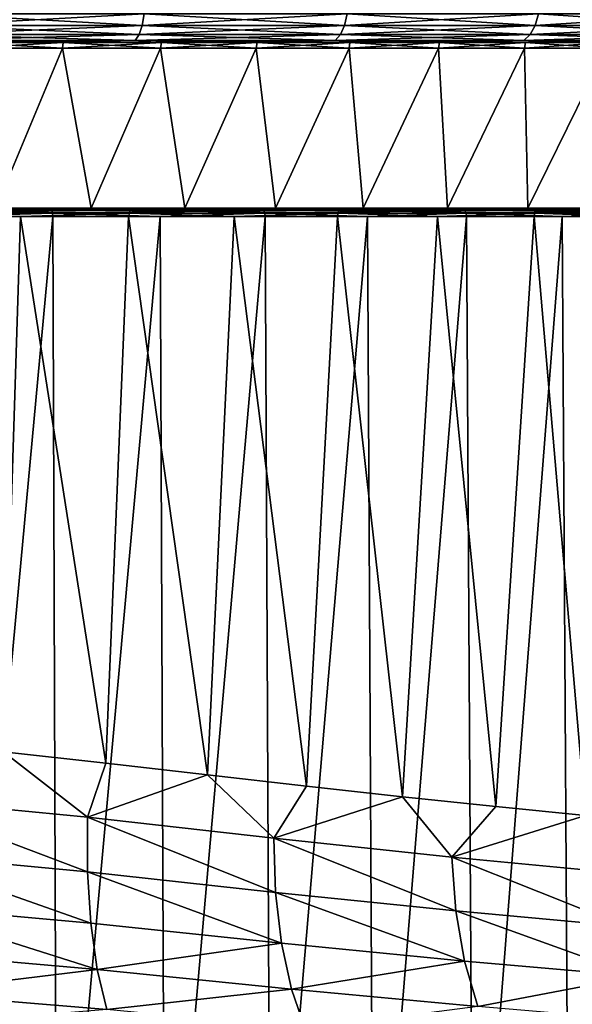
# Model space of a CAD drawing. Header units: metres. Extents: x -136 to 36, y -263 to -20.
# Tile 89 of 99: x 6.35 to 13.03, y -67.13 to -55.22. Entities that reach past the tile are written whole.
import ezdxf

# ---------------------------------------------------------------- set-up
doc = ezdxf.new("R2010")
doc.units = ezdxf.units.M
doc.layers.add('solid_11_382_034_XXX', color=7, linetype='CONTINUOUS')

msp = doc.modelspace()

# ---------------------------------------------------------------- linework, layer by layer
at = {"layer": 'solid_11_382_034_XXX'}
for points in [[(5.298555, -55.15406, 22.356361), (5.282186, -55.29364, 22.287294), (7.833867, -55.29364, 21.523371)], [(7.858143, -55.15406, -21.590071), (7.833867, -55.29364, -21.523371), (5.282186, -55.29364, -22.287294)], [(5.298555, -55.15406, -22.356361), (7.858143, -55.15406, -21.590071), (5.282186, -55.29364, -22.287294)], [(7.858143, -55.15406, 21.590071), (5.298555, -55.15406, 22.356361), (7.833867, -55.29364, 21.523371)], [(7.858143, -55.15406, 21.590071), (7.833867, -55.29364, 21.523371), (10.279608, -55.29364, 20.468382)], [(10.311463, -55.15406, -20.531813), (10.279608, -55.29364, -20.468382), (7.833867, -55.29364, -21.523371)], [(7.858143, -55.15406, -21.590071), (10.311463, -55.15406, -20.531813), (7.833867, -55.29364, -21.523371)], [(10.311463, -55.15406, 20.531813), (7.858143, -55.15406, 21.590071), (10.279608, -55.29364, 20.468382)], [(10.311463, -55.15406, 20.531813), (10.279608, -55.29364, 20.468382), (12.586334, -55.29364, 19.136591)], [(12.625339, -55.15406, -19.195896), (12.586334, -55.29364, -19.136591), (10.279608, -55.29364, -20.468382)], [(10.311463, -55.15406, -20.531813), (12.625339, -55.15406, -19.195896), (10.279608, -55.29364, -20.468382)], [(12.625339, -55.15406, 19.195896), (10.311463, -55.15406, 20.531813), (12.586334, -55.29364, 19.136591)], [(12.625339, -55.15406, 19.195896), (12.586334, -55.29364, 19.136591), (14.722853, -55.29364, 17.546013)], [(14.768478, -55.15406, -17.600388), (14.722853, -55.29364, -17.546013), (12.586334, -55.29364, -19.136591)], [(12.625339, -55.15406, -19.195896), (14.768478, -55.15406, -17.600388), (12.586334, -55.29364, -19.136591)], [(14.768478, -55.15406, 17.600388), (12.625339, -55.15406, 19.195896), (14.722853, -55.29364, 17.546013)], [(5.282186, -55.29364, 22.287294), (5.256663, -55.404415, 22.179604), (7.796014, -55.404415, 21.419373)], [(7.833867, -55.29364, -21.523371), (7.796014, -55.404415, -21.419373), (5.256663, -55.404415, -22.179604)], [(5.282186, -55.29364, -22.287294), (7.833867, -55.29364, -21.523371), (5.256663, -55.404415, -22.179604)], [(7.833867, -55.29364, 21.523371), (5.282186, -55.29364, 22.287294), (7.796014, -55.404415, 21.419373)], [(7.833867, -55.29364, 21.523371), (7.796014, -55.404415, 21.419373), (10.229938, -55.404415, 20.36948)], [(10.279608, -55.29364, -20.468382), (10.229938, -55.404415, -20.36948), (7.796014, -55.404415, -21.419373)], [(7.833867, -55.29364, -21.523371), (10.279608, -55.29364, -20.468382), (7.796014, -55.404415, -21.419373)], [(10.279608, -55.29364, 20.468382), (7.833867, -55.29364, 21.523371), (10.229938, -55.404415, 20.36948)], [(10.279608, -55.29364, 20.468382), (10.229938, -55.404415, 20.36948), (12.525518, -55.404415, 19.044127)], [(12.586334, -55.29364, -19.136591), (12.525518, -55.404415, -19.044127), (10.229938, -55.404415, -20.36948)], [(10.279608, -55.29364, -20.468382), (12.586334, -55.29364, -19.136591), (10.229938, -55.404415, -20.36948)], [(12.586334, -55.29364, 19.136591), (10.279608, -55.29364, 20.468382), (12.525518, -55.404415, 19.044127)], [(12.586334, -55.29364, 19.136591), (12.525518, -55.404415, 19.044127), (14.651713, -55.404415, 17.461231)], [(14.722853, -55.29364, -17.546013), (14.651713, -55.404415, -17.461231), (12.525518, -55.404415, -19.044127)], [(12.586334, -55.29364, -19.136591), (14.722853, -55.29364, -17.546013), (12.525518, -55.404415, -19.044127)], [(14.722853, -55.29364, 17.546013), (12.586334, -55.29364, 19.136591), (14.651713, -55.404415, 17.461231)], [(5.256663, -55.404415, 22.179604), (5.224489, -55.475529, 22.043854), (7.748298, -55.475529, 21.288275)], [(7.796014, -55.404415, -21.419373), (7.748298, -55.475529, -21.288275), (5.224489, -55.475529, -22.043854)], [(5.256663, -55.404415, -22.179604), (7.796014, -55.404415, -21.419373), (5.224489, -55.475529, -22.043854)], [(5.224489, -55.475529, 22.043854), (5.384568, -55.5, 21.846199), (6.693785, -55.5, 21.48123)], [(7.748298, -55.475529, 21.288275), (5.224489, -55.475529, 22.043854), (6.693785, -55.5, 21.48123)], [(5.224489, -55.475529, -22.043854), (7.748298, -55.475529, -21.288275), (5.384568, -55.5, -21.846199)], [(7.796014, -55.404415, 21.419373), (5.256663, -55.404415, 22.179604), (7.748298, -55.475529, 21.288275)], [(7.748298, -55.475529, -21.288275), (6.693785, -55.5, -21.48123), (5.384568, -55.5, -21.846199)], [(7.748298, -55.475529, 21.288275), (6.693785, -55.5, 21.48123), (7.97858, -55.5, 21.037876)], [(7.748298, -55.475529, -21.288275), (7.97858, -55.5, -21.037876), (6.693785, -55.5, -21.48123)], [(7.796014, -55.404415, 21.419373), (7.748298, -55.475529, 21.288275), (10.167325, -55.475529, 20.244808)], [(10.229938, -55.404415, -20.36948), (10.167325, -55.475529, -20.244808), (7.748298, -55.475529, -21.288275)], [(7.796014, -55.404415, -21.419373), (10.229938, -55.404415, -20.36948), (7.748298, -55.475529, -21.288275)], [(7.748298, -55.475529, 21.288275), (7.97858, -55.5, 21.037876), (9.23426, -55.5, 20.517759)], [(10.167325, -55.475529, 20.244808), (7.748298, -55.475529, 21.288275), (9.23426, -55.5, 20.517759)], [(7.748298, -55.475529, -21.288275), (10.167325, -55.475529, -20.244808), (7.97858, -55.5, -21.037876)], [(10.229938, -55.404415, 20.36948), (7.796014, -55.404415, 21.419373), (10.167325, -55.475529, 20.244808)], [(10.167325, -55.475529, -20.244808), (9.23426, -55.5, -20.517759), (7.97858, -55.5, -21.037876)], [(10.167325, -55.475529, 20.244808), (9.23426, -55.5, 20.517759), (10.456244, -55.5, 19.922775)], [(10.167325, -55.475529, -20.244808), (10.456244, -55.5, -19.922775), (9.23426, -55.5, -20.517759)], [(10.229938, -55.404415, 20.36948), (10.167325, -55.475529, 20.244808), (12.448855, -55.475529, 18.927567)], [(12.525518, -55.404415, -19.044127), (12.448855, -55.475529, -18.927567), (10.167325, -55.475529, -20.244808)], [(10.229938, -55.404415, -20.36948), (12.525518, -55.404415, -19.044127), (10.167325, -55.475529, -20.244808)], [(10.167325, -55.475529, 20.244808), (10.456244, -55.5, 19.922775), (11.640078, -55.5, 19.255093)], [(12.448855, -55.475529, 18.927567), (10.167325, -55.475529, 20.244808), (11.640078, -55.5, 19.255093)], [(10.167325, -55.475529, -20.244808), (12.448855, -55.475529, -18.927567), (10.456244, -55.5, -19.922775)], [(12.525518, -55.404415, 19.044127), (10.229938, -55.404415, 20.36948), (12.448855, -55.475529, 18.927567)], [(12.448855, -55.475529, -18.927567), (11.640078, -55.5, -19.255093), (10.456244, -55.5, -19.922775)], [(12.448855, -55.475529, 18.927567), (11.640078, -55.5, 19.255093), (12.781434, -55.5, 18.517153)], [(12.448855, -55.475529, -18.927567), (12.781434, -55.5, -18.517153), (11.640078, -55.5, -19.255093)], [(12.525518, -55.404415, 19.044127), (12.448855, -55.475529, 18.927567), (14.562037, -55.475529, 17.354361)], [(14.651713, -55.404415, -17.461231), (14.562037, -55.475529, -17.354361), (12.448855, -55.475529, -18.927567)], [(12.525518, -55.404415, -19.044127), (14.651713, -55.404415, -17.461231), (12.448855, -55.475529, -18.927567)], [(12.448855, -55.475529, 18.927567), (12.781434, -55.5, 18.517153), (13.876156, -55.5, 17.711643)], [(14.562037, -55.475529, 17.354361), (12.448855, -55.475529, 18.927567), (13.876156, -55.5, 17.711643)], [(12.448855, -55.475529, -18.927567), (14.562037, -55.475529, -17.354361), (12.781434, -55.5, -18.517153)], [(14.651713, -55.404415, 17.461231), (12.525518, -55.404415, 19.044127), (14.562037, -55.475529, 17.354361)], [(14.562037, -55.475529, -17.354361), (13.876156, -55.5, -17.711643), (12.781434, -55.5, -18.517153)], [(5.662873, -55.5, 19.902935), (6.693785, -55.5, 21.48123), (5.384568, -55.5, 21.846199)], [(5.662875, -55.5, -19.902937), (5.384568, -55.5, -21.846199), (6.693785, -55.5, -21.48123)], [(6.869642, -55.566582, 19.494627), (5.662873, -55.5, 19.902935), (5.656506, -55.566582, 19.880552)], [(5.656506, -55.566582, -19.880556), (5.662875, -55.5, -19.902937), (6.877376, -55.5, -19.516577)], [(5.656506, -55.566582, -19.880556), (6.877376, -55.5, -19.516577), (6.869642, -55.566582, -19.494629)], [(6.058716, -57.50309, -18.646811), (5.656506, -55.566582, -19.880556), (6.869642, -55.566582, -19.494629)], [(6.058715, -57.50309, 18.646809), (6.869642, -55.566582, 19.494627), (5.656506, -55.566582, 19.880552)], [(5.662873, -55.5, 19.902935), (6.877377, -55.5, 19.516573), (6.693785, -55.5, 21.48123)], [(6.869642, -55.566582, 19.494627), (6.877377, -55.5, 19.516573), (5.662873, -55.5, 19.902935)], [(6.877376, -55.5, -19.516577), (5.662875, -55.5, -19.902937), (6.693785, -55.5, -21.48123)], [(6.058715, -57.50309, 18.646809), (7.217603, -57.50309, 18.229582), (6.869642, -55.566582, 19.494627)], [(7.217604, -57.50309, -18.229586), (6.058716, -57.50309, -18.646811), (6.869642, -55.566582, -19.494629)], [(6.877377, -55.5, 19.516573), (7.97858, -55.5, 21.037876), (6.693785, -55.5, 21.48123)], [(6.877376, -55.5, -19.516577), (6.693785, -55.5, -21.48123), (7.97858, -55.5, -21.037876)], [(8.05672, -55.566582, 19.03475), (6.877377, -55.5, 19.516573), (6.869642, -55.566582, 19.494627)], [(6.869642, -55.566582, -19.494629), (6.877376, -55.5, -19.516577), (8.065791, -55.5, -19.056183)], [(6.869642, -55.566582, -19.494629), (8.065791, -55.5, -19.056183), (8.05672, -55.566582, -19.034754)], [(7.217604, -57.50309, -18.229586), (6.869642, -55.566582, -19.494629), (8.05672, -55.566582, -19.034754)], [(7.217603, -57.50309, 18.229582), (8.05672, -55.566582, 19.03475), (6.869642, -55.566582, 19.494627)], [(8.065791, -55.5, -19.056183), (6.877376, -55.5, -19.516577), (7.97858, -55.5, -21.037876)], [(6.877377, -55.5, 19.516573), (8.065789, -55.5, 19.056181), (7.97858, -55.5, 21.037876)], [(8.05672, -55.566582, 19.03475), (8.065789, -55.5, 19.056181), (6.877377, -55.5, 19.516573)], [(7.217603, -57.50309, 18.229582), (8.348005, -57.50309, 17.740414), (8.05672, -55.566582, 19.03475)], [(8.348006, -57.50309, -17.740417), (7.217604, -57.50309, -18.229586), (8.05672, -55.566582, -19.034754)], [(9.223607, -55.5, 18.5235), (9.23426, -55.5, 20.517759), (7.97858, -55.5, 21.037876)], [(8.065789, -55.5, 19.056181), (9.223607, -55.5, 18.5235), (7.97858, -55.5, 21.037876)], [(8.065791, -55.5, -19.056183), (7.97858, -55.5, -21.037876), (9.23426, -55.5, -20.517759)], [(9.213235, -55.566582, 18.502668), (8.065789, -55.5, 19.056181), (8.05672, -55.566582, 19.03475)], [(8.05672, -55.566582, -19.034754), (8.065791, -55.5, -19.056183), (9.223608, -55.5, -18.523502)], [(8.05672, -55.566582, -19.034754), (9.223608, -55.5, -18.523502), (9.213235, -55.566582, -18.502672)], [(8.348006, -57.50309, -17.740417), (8.05672, -55.566582, -19.034754), (9.213235, -55.566582, -18.502672)], [(8.348005, -57.50309, 17.740414), (9.213235, -55.566582, 18.502668), (8.05672, -55.566582, 19.03475)], [(9.213235, -55.566582, 18.502668), (9.223607, -55.5, 18.5235), (8.065789, -55.5, 19.056181)], [(9.223608, -55.5, -18.523502), (8.065791, -55.5, -19.056183), (9.23426, -55.5, -20.517759)], [(8.348005, -57.50309, 17.740414), (9.445462, -57.50309, 17.181232), (9.213235, -55.566582, 18.502668)], [(9.445463, -57.50309, -17.181234), (8.348006, -57.50309, -17.740417), (9.213235, -55.566582, -18.502672)], [(10.334802, -55.566582, 17.9004), (9.223607, -55.5, 18.5235), (9.213235, -55.566582, 18.502668)], [(9.213235, -55.566582, -18.502672), (9.223608, -55.5, -18.523502), (10.346438, -55.5, -17.920555)], [(9.213235, -55.566582, -18.502672), (10.346438, -55.5, -17.920555), (10.334802, -55.566582, -17.900404)], [(9.445463, -57.50309, -17.181234), (9.213235, -55.566582, -18.502672), (10.334802, -55.566582, -17.900404)], [(9.445462, -57.50309, 17.181232), (10.334802, -55.566582, 17.9004), (9.213235, -55.566582, 18.502668)], [(9.223607, -55.5, 18.5235), (10.346437, -55.5, 17.920553), (9.23426, -55.5, 20.517759)], [(10.334802, -55.566582, 17.9004), (10.346437, -55.5, 17.920553), (9.223607, -55.5, 18.5235)], [(10.346438, -55.5, -17.920555), (9.223608, -55.5, -18.523502), (9.23426, -55.5, -20.517759)], [(10.346437, -55.5, 17.920553), (10.456244, -55.5, 19.922775), (9.23426, -55.5, 20.517759)], [(10.346438, -55.5, -17.920555), (9.23426, -55.5, -20.517759), (10.456244, -55.5, -19.922775)], [(9.445462, -57.50309, 17.181232), (10.505643, -57.50309, 16.554243), (10.334802, -55.566582, 17.9004)], [(10.505644, -57.50309, -16.554245), (9.445463, -57.50309, -17.181234), (10.334802, -55.566582, -17.900404)], [(11.417165, -55.566582, 17.230228), (10.346437, -55.5, 17.920553), (10.334802, -55.566582, 17.9004)], [(10.334802, -55.566582, -17.900404), (10.346438, -55.5, -17.920555), (11.43002, -55.5, -17.24963)], [(10.334802, -55.566582, -17.900404), (11.43002, -55.5, -17.24963), (11.417165, -55.566582, -17.230232)], [(10.505644, -57.50309, -16.554245), (10.334802, -55.566582, -17.900404), (11.417165, -55.566582, -17.230232)], [(10.505643, -57.50309, 16.554243), (11.417165, -55.566582, 17.230228), (10.334802, -55.566582, 17.9004)], [(10.346437, -55.5, 17.920553), (11.430018, -55.5, 17.249628), (10.456244, -55.5, 19.922775)], [(11.417165, -55.566582, 17.230228), (11.430018, -55.5, 17.249628), (10.346437, -55.5, 17.920553)], [(11.43002, -55.5, -17.24963), (10.346438, -55.5, -17.920555), (10.456244, -55.5, -19.922775)], [(11.430018, -55.5, 17.249628), (11.640078, -55.5, 19.255093), (10.456244, -55.5, 19.922775)], [(11.43002, -55.5, -17.24963), (10.456244, -55.5, -19.922775), (11.640078, -55.5, -19.255093)], [(10.505643, -57.50309, 16.554243), (11.524362, -57.50309, 15.861922), (11.417165, -55.566582, 17.230228)], [(11.524363, -57.50309, -15.861925), (10.505644, -57.50309, -16.554245), (11.417165, -55.566582, -17.230232)], [(12.456219, -55.566582, 16.494698), (11.430018, -55.5, 17.249628), (11.417165, -55.566582, 17.230228)], [(11.417165, -55.566582, -17.230232), (11.43002, -55.5, -17.24963), (12.470243, -55.5, -16.513271)], [(11.417165, -55.566582, -17.230232), (12.470243, -55.5, -16.513271), (12.456219, -55.566582, -16.494701)], [(11.524363, -57.50309, -15.861925), (11.417165, -55.566582, -17.230232), (12.456219, -55.566582, -16.494701)], [(11.524362, -57.50309, 15.861922), (12.456219, -55.566582, 16.494698), (11.417165, -55.566582, 17.230228)], [(11.430018, -55.5, 17.249628), (12.470243, -55.5, 16.513268), (11.640078, -55.5, 19.255093)], [(12.456219, -55.566582, 16.494698), (12.470243, -55.5, 16.513268), (11.430018, -55.5, 17.249628)], [(12.470243, -55.5, -16.513271), (11.43002, -55.5, -17.24963), (11.640078, -55.5, -19.255093)], [(11.524362, -57.50309, 15.861922), (12.497601, -57.50309, 15.107), (12.456219, -55.566582, 16.494698)], [(12.4976, -57.50309, -15.107005), (11.524363, -57.50309, -15.861925), (12.456219, -55.566582, -16.494701)], [(12.470243, -55.5, 16.513268), (12.781434, -55.5, 18.517153), (11.640078, -55.5, 19.255093)], [(12.470243, -55.5, -16.513271), (11.640078, -55.5, -19.255093), (12.781434, -55.5, -18.517153)], [(13.448022, -55.566582, 15.696597), (12.470243, -55.5, 16.513268), (12.456219, -55.566582, 16.494698)], [(12.456219, -55.566582, -16.494701), (12.470243, -55.5, -16.513271), (13.463162, -55.5, -15.714272)], [(12.456219, -55.566582, -16.494701), (13.463162, -55.5, -15.714272), (13.448022, -55.566582, -15.6966)], [(12.4976, -57.50309, -15.107005), (12.456219, -55.566582, -16.494701), (13.448022, -55.566582, -15.6966)], [(12.497601, -57.50309, 15.107), (13.448022, -55.566582, 15.696597), (12.456219, -55.566582, 16.494698)], [(12.470243, -55.5, 16.513268), (13.463163, -55.5, 15.714268), (12.781434, -55.5, 18.517153)], [(13.463162, -55.5, -15.714272), (12.470243, -55.5, -16.513271), (12.781434, -55.5, -18.517153)], [(13.448022, -55.566582, 15.696597), (13.463163, -55.5, 15.714268), (12.470243, -55.5, 16.513268)], [(13.421515, -57.50309, -14.292463), (12.4976, -57.50309, -15.107005), (13.448022, -55.566582, -15.6966)], [(12.497601, -57.50309, 15.107), (13.421515, -57.50309, 14.29246), (13.448022, -55.566582, 15.696597)], [(13.463163, -55.5, 15.714268), (13.876156, -55.5, 17.711643), (12.781434, -55.5, 18.517153)], [(13.463162, -55.5, -15.714272), (12.781434, -55.5, -18.517153), (13.876156, -55.5, -17.711643)], [(4.077545, -57.5107, 22.604851), (6.731644, -57.5107, 21.96018), (4.150683, -57.50309, 22.552605)], [(4.084103, -57.532406, 22.636662), (6.731644, -57.5107, 21.96018), (4.077545, -57.5107, 22.604851)], [(4.084103, -57.532406, 22.636662), (6.742446, -57.532406, 21.990829), (6.731644, -57.5107, 21.96018)], [(4.084103, -57.532406, 22.636662), (4.088866, -57.564892, 22.657831), (6.742446, -57.532406, 21.990829)], [(6.742446, -57.532406, 21.990829), (4.088866, -57.564892, 22.657831), (6.75028, -57.564892, 22.011103)], [(6.75028, -57.564892, 22.011103), (4.088866, -57.564892, 22.657831), (5.432197, -57.603088, 22.381208)], [(6.731644, -57.5107, 21.96018), (5.510389, -57.50309, 22.259045), (4.150683, -57.50309, 22.552605)], [(5.049383, -57.564892, -22.39921), (6.364343, -57.603088, -22.070019), (5.03635, -57.603088, -22.40991)], [(6.155623, -64.075958, -22.129057), (5.03635, -57.603088, -22.40991), (6.364343, -57.603088, -22.070019)], [(5.059313, -57.532406, -22.374746), (7.680817, -57.564892, -21.639648), (5.049383, -57.564892, -22.39921)], [(5.049383, -57.564892, -22.39921), (7.680817, -57.564892, -21.639648), (6.364343, -57.603088, -22.070019)], [(7.68719, -57.532406, -21.614384), (5.059313, -57.532406, -22.374746), (5.064873, -57.5107, -22.3402)], [(7.68719, -57.532406, -21.614384), (7.680817, -57.564892, -21.639648), (5.059313, -57.532406, -22.374746)], [(5.064873, -57.5107, -22.3402), (5.11883, -57.50309, -22.288656), (6.464601, -57.50309, -21.936682)], [(7.688102, -57.5107, -21.579599), (5.064873, -57.5107, -22.3402), (6.464601, -57.50309, -21.936682)], [(7.68719, -57.532406, -21.614384), (5.064873, -57.5107, -22.3402), (7.688102, -57.5107, -21.579599)], [(6.464601, -57.50309, -21.936682), (5.11883, -57.50309, -22.288656), (6.058716, -57.50309, -18.646811)], [(6.75028, -57.564892, 22.011103), (5.432197, -57.603088, 22.381208), (6.753975, -57.603088, 22.017899)], [(6.753975, -57.603088, 22.017899), (5.432197, -57.603088, 22.381208), (5.471212, -71.430115, 22.371689)], [(6.753975, -57.603088, 22.017899), (5.471212, -71.430115, 22.371689), (6.802076, -71.429276, 22.003065)], [(5.510389, -57.50309, 22.259045), (6.849764, -57.50309, 21.883469), (6.058715, -57.50309, 18.646809)], [(6.731644, -57.5107, 21.96018), (6.849764, -57.50309, 21.883469), (5.510389, -57.50309, 22.259045)], [(6.849764, -57.50309, 21.883469), (7.217603, -57.50309, 18.229582), (6.058715, -57.50309, 18.646809)], [(6.464601, -57.50309, -21.936682), (6.058716, -57.50309, -18.646811), (7.217604, -57.50309, -18.229586)], [(7.395071, -64.212929, -21.746819), (6.155623, -64.075958, -22.129057), (6.364343, -57.603088, -22.070019)], [(7.680817, -57.564892, -21.639648), (7.66973, -57.603088, -21.651617), (6.364343, -57.603088, -22.070019)], [(7.395071, -64.212929, -21.746819), (6.364343, -57.603088, -22.070019), (7.66973, -57.603088, -21.651617)], [(7.786518, -57.50309, -21.503647), (6.464601, -57.50309, -21.936682), (7.217604, -57.50309, -18.229586)], [(7.688102, -57.5107, -21.579599), (6.464601, -57.50309, -21.936682), (7.786518, -57.50309, -21.503647)], [(6.731644, -57.5107, 21.96018), (9.290303, -57.5107, 21.004614), (6.849764, -57.50309, 21.883469)], [(6.742446, -57.532406, 21.990829), (9.290303, -57.5107, 21.004614), (6.731644, -57.5107, 21.96018)], [(6.742446, -57.532406, 21.990829), (9.305159, -57.532406, 21.033546), (9.290303, -57.5107, 21.004614)], [(6.742446, -57.532406, 21.990829), (6.75028, -57.564892, 22.011103), (9.305159, -57.532406, 21.033546)], [(9.305159, -57.532406, 21.033546), (6.75028, -57.564892, 22.011103), (9.315909, -57.564892, 21.052496)], [(6.75028, -57.564892, 22.011103), (6.753975, -57.603088, 22.017899), (8.051763, -57.603088, 21.576492)], [(9.315909, -57.564892, 21.052496), (6.75028, -57.564892, 22.011103), (8.051763, -57.603088, 21.576492)], [(8.051763, -57.603088, 21.576492), (6.753975, -57.603088, 22.017899), (6.802076, -71.429276, 22.003065)], [(8.051763, -57.603088, 21.576492), (6.802076, -71.429276, 22.003065), (8.108412, -71.428543, 21.555235)], [(6.849764, -57.50309, 21.883469), (8.163866, -57.50309, 21.427265), (7.217603, -57.50309, 18.229582)], [(9.290303, -57.5107, 21.004614), (8.163866, -57.50309, 21.427265), (6.849764, -57.50309, 21.883469)], [(8.163866, -57.50309, 21.427265), (8.348005, -57.50309, 17.740414), (7.217603, -57.50309, 18.229582)], [(7.786518, -57.50309, -21.503647), (7.217604, -57.50309, -18.229586), (8.348006, -57.50309, -17.740417)], [(8.623998, -64.356064, -21.290068), (7.395071, -64.212929, -21.746819), (7.66973, -57.603088, -21.651617)], [(7.680817, -57.564892, -21.639648), (8.947871, -57.603088, -21.156193), (7.66973, -57.603088, -21.651617)], [(8.623998, -64.356064, -21.290068), (7.66973, -57.603088, -21.651617), (8.947871, -57.603088, -21.156193)], [(7.68719, -57.532406, -21.614384), (10.203264, -57.564892, -20.572575), (7.680817, -57.564892, -21.639648)], [(7.680817, -57.564892, -21.639648), (10.203264, -57.564892, -20.572575), (8.947871, -57.603088, -21.156193)], [(10.206037, -57.532406, -20.547005), (7.68719, -57.532406, -21.614384), (7.688102, -57.5107, -21.579599)], [(10.206037, -57.532406, -20.547005), (10.203264, -57.564892, -20.572575), (7.68719, -57.532406, -21.614384)], [(7.688102, -57.5107, -21.579599), (7.786518, -57.50309, -21.503647), (9.079704, -57.50309, -20.99115)], [(10.202331, -57.5107, -20.512596), (7.688102, -57.5107, -21.579599), (9.079704, -57.50309, -20.99115)], [(10.206037, -57.532406, -20.547005), (7.688102, -57.5107, -21.579599), (10.202331, -57.5107, -20.512596)], [(9.079704, -57.50309, -20.99115), (7.786518, -57.50309, -21.503647), (8.348006, -57.50309, -17.740417)], [(9.315909, -57.564892, 21.052496), (8.051763, -57.603088, 21.576492), (9.320949, -57.603088, 21.058556)], [(9.320949, -57.603088, 21.058556), (8.051763, -57.603088, 21.576492), (8.108412, -71.428543, 21.555235)], [(9.320949, -57.603088, 21.058556), (8.108412, -71.428543, 21.555235), (9.385516, -71.42791, 21.029814)], [(8.163866, -57.50309, 21.427265), (9.447843, -57.50309, 20.892115), (8.348005, -57.50309, 17.740414)], [(9.290303, -57.5107, 21.004614), (9.447843, -57.50309, 20.892115), (8.163866, -57.50309, 21.427265)], [(9.447843, -57.50309, 20.892115), (9.445462, -57.50309, 17.181232), (8.348005, -57.50309, 17.740414)], [(9.079704, -57.50309, -20.99115), (8.348006, -57.50309, -17.740417), (9.445463, -57.50309, -17.181234)], [(9.820605, -64.493484, -20.766066), (8.623998, -64.356064, -21.290068), (8.947871, -57.603088, -21.156193)], [(10.203264, -57.564892, -20.572575), (10.194229, -57.603088, -20.585505), (8.947871, -57.603088, -21.156193)], [(9.820605, -64.493484, -20.766066), (8.947871, -57.603088, -21.156193), (10.194229, -57.603088, -20.585505)], [(10.339387, -57.50309, -20.401083), (9.079704, -57.50309, -20.99115), (9.445463, -57.50309, -17.181234)], [(10.202331, -57.5107, -20.512596), (9.079704, -57.50309, -20.99115), (10.339387, -57.50309, -20.401083)], [(9.290303, -57.5107, 21.004614), (11.717246, -57.5107, 19.751701), (9.447843, -57.50309, 20.892115)], [(9.305159, -57.532406, 21.033546), (11.717246, -57.5107, 19.751701), (9.290303, -57.5107, 21.004614)], [(9.305159, -57.532406, 21.033546), (11.735893, -57.532406, 19.778391), (11.717246, -57.5107, 19.751701)], [(9.305159, -57.532406, 21.033546), (9.315909, -57.564892, 21.052496), (11.735893, -57.532406, 19.778391)], [(11.735893, -57.532406, 19.778391), (9.315909, -57.564892, 21.052496), (11.74935, -57.564892, 19.795614)], [(9.315909, -57.564892, 21.052496), (9.320949, -57.603088, 21.058556), (10.557026, -57.603088, 20.465929)], [(11.74935, -57.564892, 19.795614), (9.315909, -57.564892, 21.052496), (10.557026, -57.603088, 20.465929)], [(10.557026, -57.603088, 20.465929), (9.320949, -57.603088, 21.058556), (9.385516, -71.42791, 21.029814)], [(10.557026, -57.603088, 20.465929), (9.385516, -71.42791, 21.029814), (10.628763, -71.427383, 20.428707)], [(9.447843, -57.50309, 20.892115), (10.505643, -57.50309, 16.554243), (9.445462, -57.50309, 17.181232)], [(10.339387, -57.50309, -20.401083), (9.445463, -57.50309, -17.181234), (10.505644, -57.50309, -16.554245)], [(9.447843, -57.50309, 20.892115), (10.69696, -57.50309, 20.279995), (10.505643, -57.50309, 16.554243)], [(11.717246, -57.5107, 19.751701), (10.69696, -57.50309, 20.279995), (9.447843, -57.50309, 20.892115)], [(10.982437, -64.621475, -20.176657), (9.820605, -64.493484, -20.766066), (10.194229, -57.603088, -20.585505)], [(10.203264, -57.564892, -20.572575), (11.404375, -57.603088, -19.94158), (10.194229, -57.603088, -20.585505)], [(10.982437, -64.621475, -20.176657), (10.194229, -57.603088, -20.585505), (11.404375, -57.603088, -19.94158)], [(10.202331, -57.5107, -20.512596), (10.339387, -57.50309, -20.401083), (11.560922, -57.50309, -19.735619)], [(12.571912, -57.5107, -19.154316), (10.202331, -57.5107, -20.512596), (11.560922, -57.50309, -19.735619)], [(12.580128, -57.532406, -19.18775), (10.202331, -57.5107, -20.512596), (12.571912, -57.5107, -19.154316)], [(12.580128, -57.532406, -19.18775), (10.206037, -57.532406, -20.547005), (10.202331, -57.5107, -20.512596)], [(10.206037, -57.532406, -20.547005), (12.58093, -57.564892, -19.213131), (10.203264, -57.564892, -20.572575)], [(10.203264, -57.564892, -20.572575), (12.58093, -57.564892, -19.213131), (11.404375, -57.603088, -19.94158)], [(12.580128, -57.532406, -19.18775), (12.58093, -57.564892, -19.213131), (10.206037, -57.532406, -20.547005)], [(10.339387, -57.50309, -20.401083), (10.505644, -57.50309, -16.554245), (11.524363, -57.50309, -15.861925)], [(11.560922, -57.50309, -19.735619), (10.339387, -57.50309, -20.401083), (11.524363, -57.50309, -15.861925)], [(10.69696, -57.50309, 20.279995), (11.524362, -57.50309, 15.861922), (10.505643, -57.50309, 16.554243)], [(11.74935, -57.564892, 19.795614), (10.557026, -57.603088, 20.465929), (11.755602, -57.603088, 19.800716)], [(11.755602, -57.603088, 19.800716), (10.557026, -57.603088, 20.465929), (10.628763, -71.427383, 20.428707)], [(11.755602, -57.603088, 19.800716), (10.628763, -71.427383, 20.428707), (11.833691, -71.426949, 19.754072)], [(10.69696, -57.50309, 20.279995), (11.906606, -57.50309, 19.593164), (11.524362, -57.50309, 15.861922)], [(11.717246, -57.5107, 19.751701), (11.906606, -57.50309, 19.593164), (10.69696, -57.50309, 20.279995)], [(12.107719, -64.739113, -19.523224), (10.982437, -64.621475, -20.176657), (11.404375, -57.603088, -19.94158)], [(12.58093, -57.564892, -19.213131), (12.574012, -57.603088, -19.226707), (11.404375, -57.603088, -19.94158)], [(12.107719, -64.739113, -19.523224), (11.404375, -57.603088, -19.94158), (12.574012, -57.603088, -19.226707)], [(11.906606, -57.50309, 19.593164), (12.497601, -57.50309, 15.107), (11.524362, -57.50309, 15.861922)], [(11.560922, -57.50309, -19.735619), (11.524363, -57.50309, -15.861925), (12.4976, -57.50309, -15.107005)], [(12.739796, -57.50309, -18.997217), (11.560922, -57.50309, -19.735619), (12.4976, -57.50309, -15.107005)], [(12.571912, -57.5107, -19.154316), (11.560922, -57.50309, -19.735619), (12.739796, -57.50309, -18.997217)], [(11.717246, -57.5107, 19.751701), (13.978065, -57.5107, 18.219208), (11.906606, -57.50309, 19.593164)], [(11.735893, -57.532406, 19.778391), (13.978065, -57.5107, 18.219208), (11.717246, -57.5107, 19.751701)], [(11.735893, -57.532406, 19.778391), (14.000175, -57.532406, 18.243166), (13.978065, -57.5107, 18.219208)], [(11.735893, -57.532406, 19.778391), (11.74935, -57.564892, 19.795614), (14.000175, -57.532406, 18.243166)], [(14.000175, -57.532406, 18.243166), (11.74935, -57.564892, 19.795614), (14.01607, -57.564892, 18.258291)], [(11.74935, -57.564892, 19.795614), (11.755602, -57.603088, 19.800716), (12.912421, -57.603088, 19.065283)], [(14.01607, -57.564892, 18.258291), (11.74935, -57.564892, 19.795614), (12.912421, -57.603088, 19.065283)], [(12.912421, -57.603088, 19.065283), (11.755602, -57.603088, 19.800716), (11.833691, -71.426949, 19.754072)], [(12.912421, -57.603088, 19.065283), (11.833691, -71.426949, 19.754072), (12.995968, -71.42659, 19.008335)], [(11.906606, -57.50309, 19.593164), (13.072318, -57.50309, 18.834154), (12.497601, -57.50309, 15.107)], [(13.978065, -57.5107, 18.219208), (13.072318, -57.50309, 18.834154), (11.906606, -57.50309, 19.593164)], [(13.193488, -64.846123, -18.807728), (12.107719, -64.739113, -19.523224), (12.574012, -57.603088, -19.226707)], [(12.739796, -57.50309, -18.997217), (12.4976, -57.50309, -15.107005), (13.421515, -57.50309, -14.292463)], [(13.072318, -57.50309, 18.834154), (13.421515, -57.50309, 14.29246), (12.497601, -57.50309, 15.107)], [(12.571912, -57.5107, -19.154316), (12.739796, -57.50309, -18.997217), (13.871663, -57.50309, -18.188602)], [(14.763252, -57.5107, -17.524019), (12.571912, -57.5107, -19.154316), (13.871663, -57.50309, -18.188602)], [(14.775791, -57.532406, -17.555895), (12.571912, -57.5107, -19.154316), (14.763252, -57.5107, -17.524019)], [(14.775791, -57.532406, -17.555895), (12.580128, -57.532406, -19.18775), (12.571912, -57.5107, -19.154316)], [(12.58093, -57.564892, -19.213131), (13.698982, -57.603088, -18.443424), (12.574012, -57.603088, -19.226707)], [(13.193488, -64.846123, -18.807728), (12.574012, -57.603088, -19.226707), (13.698982, -57.603088, -18.443424)], [(12.580128, -57.532406, -19.18775), (14.780076, -57.564892, -17.580606), (12.58093, -57.564892, -19.213131)], [(14.775791, -57.532406, -17.555895), (14.780076, -57.564892, -17.580606), (12.580128, -57.532406, -19.18775)], [(12.58093, -57.564892, -19.213131), (14.780076, -57.564892, -17.580606), (13.698982, -57.603088, -18.443424)], [(13.871663, -57.50309, -18.188602), (12.739796, -57.50309, -18.997217), (13.421515, -57.50309, -14.292463)], [(14.01607, -57.564892, 18.258291), (12.912421, -57.603088, 19.065283), (14.023373, -57.603088, 18.262239)], [(14.023373, -57.603088, 18.262239), (12.912421, -57.603088, 19.065283), (12.995968, -71.42659, 19.008335)], [(14.023373, -57.603088, 18.262239), (12.995968, -71.42659, 19.008335), (14.111385, -71.426323, 18.194199)], [(4.829131, -64.639137, -22.516331), (6.155623, -64.075958, -22.129057), (7.172727, -64.86779, -21.883224)], [(7.172727, -64.86779, -21.883224), (6.155623, -64.075958, -22.129057), (7.395071, -64.212929, -21.746819)], [(7.172727, -64.86779, -21.883224), (7.395071, -64.212929, -21.746819), (8.623998, -64.356064, -21.290068)], [(7.172727, -64.86779, -21.883224), (8.623998, -64.356064, -21.290068), (9.426135, -65.121132, -21.011871)], [(9.426135, -65.121132, -21.011871), (8.623998, -64.356064, -21.290068), (9.820605, -64.493484, -20.766066)], [(9.426135, -65.121132, -21.011871), (9.820605, -64.493484, -20.766066), (10.982437, -64.621475, -20.176657)], [(4.829131, -64.639137, -22.516331), (7.172348, -65.528572, -22.069838), (4.825067, -65.307114, -22.700012)], [(4.829131, -64.639137, -22.516331), (7.172727, -64.86779, -21.883224), (7.172348, -65.528572, -22.069838)], [(9.426135, -65.121132, -21.011871), (10.982437, -64.621475, -20.176657), (11.578897, -65.34906, -19.907843)], [(11.578897, -65.34906, -19.907843), (10.982437, -64.621475, -20.176657), (12.107719, -64.739113, -19.523224)], [(11.578897, -65.34906, -19.907843), (12.107719, -64.739113, -19.523224), (13.193488, -64.846123, -18.807728)], [(7.172727, -64.86779, -21.883224), (9.447389, -65.77536, -21.194546), (7.172348, -65.528572, -22.069838)], [(7.172727, -64.86779, -21.883224), (9.426135, -65.121132, -21.011871), (9.447389, -65.77536, -21.194546)], [(11.578897, -65.34906, -19.907843), (13.193488, -64.846123, -18.807728), (13.609767, -65.54319, -18.580334)], [(9.426135, -65.121132, -21.011871), (11.625089, -65.997246, -20.081758), (9.447389, -65.77536, -21.194546)], [(9.426135, -65.121132, -21.011871), (11.578897, -65.34906, -19.907843), (11.625089, -65.997246, -20.081758)], [(4.825067, -65.307114, -22.700012), (7.212357, -66.14875, -22.361792), (4.84891, -65.933975, -22.993992)], [(4.825067, -65.307114, -22.700012), (7.172348, -65.528572, -22.069838), (7.212357, -66.14875, -22.361792)], [(11.578897, -65.34906, -19.907843), (13.679577, -66.186417, -18.742493), (11.625089, -65.997246, -20.081758)], [(11.578897, -65.34906, -19.907843), (13.609767, -65.54319, -18.580334), (13.679577, -66.186417, -18.742493)], [(7.172348, -65.528572, -22.069838), (9.519245, -66.389389, -21.476751), (7.212357, -66.14875, -22.361792)], [(7.172348, -65.528572, -22.069838), (9.447389, -65.77536, -21.194546), (9.519245, -66.389389, -21.476751)], [(9.447389, -65.77536, -21.194546), (11.730851, -66.605576, -20.348742), (9.519245, -66.389389, -21.476751)], [(9.447389, -65.77536, -21.194546), (11.625089, -65.997246, -20.081758), (11.730851, -66.605576, -20.348742)], [(4.84891, -65.933975, -22.993992), (7.291532, -66.709419, -22.750183), (4.899936, -66.500603, -23.389307)], [(4.84891, -65.933975, -22.993992), (7.212357, -66.14875, -22.361792), (7.291532, -66.709419, -22.750183)], [(11.625089, -65.997246, -20.081758), (13.817078, -66.790039, -18.990768), (11.730851, -66.605576, -20.348742)], [(11.625089, -65.997246, -20.081758), (13.679577, -66.186417, -18.742493), (13.817078, -66.790039, -18.990768)], [(7.212357, -66.14875, -22.361792), (9.519245, -66.389389, -21.476751), (7.291532, -66.709419, -22.750183)], [(9.519245, -66.389389, -21.476751), (9.639515, -66.944496, -21.849882), (7.291532, -66.709419, -22.750183)], [(9.519245, -66.389389, -21.476751), (11.730851, -66.605576, -20.348742), (9.639515, -66.944496, -21.849882)], [(4.899936, -66.500603, -23.389307), (7.291532, -66.709419, -22.750183), (4.976586, -66.989723, -23.873901)], [(11.730851, -66.605576, -20.348742), (11.892961, -67.155487, -20.700647), (9.639515, -66.944496, -21.849882)], [(11.730851, -66.605576, -20.348742), (13.817078, -66.790039, -18.990768), (11.892961, -67.155487, -20.700647)], [(7.291532, -66.709419, -22.750183), (7.40746, -67.193466, -23.223169), (4.976586, -66.989723, -23.873901)], [(7.291532, -66.709419, -22.750183), (9.639515, -66.944496, -21.849882), (7.40746, -67.193466, -23.223169)], [(13.817078, -66.790039, -18.990768), (14.018076, -67.335655, -19.317591), (11.892961, -67.155487, -20.700647)], [(4.976586, -66.989723, -23.873901), (7.40746, -67.193466, -23.223169), (5.076524, -67.386421, -24.432999)], [(9.639515, -66.944496, -21.849882), (9.80453, -67.423752, -22.302559), (7.40746, -67.193466, -23.223169)], [(9.639515, -66.944496, -21.849882), (11.892961, -67.155487, -20.700647), (9.80453, -67.423752, -22.302559)]]:
    msp.add_3dface(points, dxfattribs=at)

doc.saveas('drawing.dxf')
